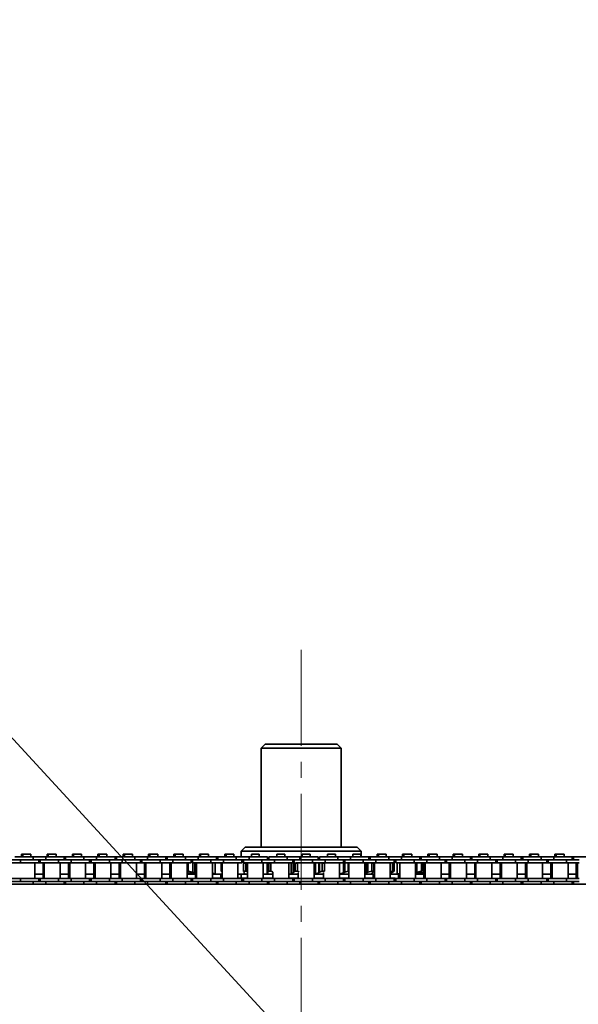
# Model space of a CAD drawing. Header units: millimetres. Extents: x -14862 to 14862, y -10512 to 10512.
# Tile 108 of 199: x -455 to -175, y -236 to 256. Entities that reach past the tile are written whole.
import ezdxf

# ---------------------------------------------------------------- set-up
doc = ezdxf.new("R2010")
doc.units = ezdxf.units.MM
doc.header["$LTSCALE"] = 4
doc.linetypes.add('点画线', pattern=[18, 12, -2, 2, -2])
for name, color, linetype, lineweight in [('中心线层', 1, '点画线', 18), ('几何体', 7, 'Continuous', 35), ('注释', 3, 'Continuous', 18)]:
    doc.layers.add(name, color=color, linetype=linetype, lineweight=lineweight)

# ---------------------------------------------------------------- blocks, each defined once
blk = doc.blocks.new('*X75')
at = {"layer": '注释', "color": 0, "linetype": 'Continuous'}
blk.add_line((2842.97, -3086.07), (0, 0), dxfattribs=at)

msp = doc.modelspace()

# ---------------------------------------------------------------- linework, layer by layer
at = {"layer": '中心线层'}
msp.add_line((-313.859, -58.603), (-313.859, -2808.181), dxfattribs=at)
at = {"layer": '几何体'}
for p, q in [((-331.859, -105.88), (-333.859, -107.88)), ((-333.859, -107.88), (-333.859, -157.273)), ((-320.347, -107.88), (-333.859, -107.88)), ((-331.859, -105.88), (-319.698, -105.88)), ((-293.859, -107.88), (-320.347, -107.88)), ((-319.698, -105.88), (-295.859, -105.88)), ((-293.859, -107.88), (-295.859, -105.88)), ((-293.859, -157.273), (-293.859, -107.88)), ((-341.859, -157.273), (-343.859, -159.273)), ((-341.859, -157.273), (-285.859, -157.273)), ((-283.859, -159.273), (-285.859, -157.273)), ((-447.919, -162.167), (-457.094, -162.167)), ((-453.696, -160.791), (-453.696, -162.167)), ((-453.074, -160.791), (-453.696, -160.791)), ((-453.074, -160.791), (-453.074, -162.167)), ((-451.094, -160.791), (-453.074, -160.791)), ((-449.114, -160.791), (-451.094, -160.791)), ((-449.114, -162.167), (-449.114, -160.791)), ((-447.919, -162.167), (-447.919, -163.667)), ((-441.569, -162.167), (-447.919, -162.167)), ((-441.569, -162.167), (-441.569, -163.667)), ((-432.394, -162.167), (-441.569, -162.167)), ((-440.995, -160.791), (-440.995, -162.167)), ((-440.374, -160.791), (-440.995, -160.791)), ((-440.374, -160.791), (-440.374, -162.167)), ((-438.394, -160.791), (-440.374, -160.791)), ((-436.415, -160.791), (-438.394, -160.791)), ((-436.415, -162.167), (-436.415, -160.791)), ((-432.394, -163.667), (-432.394, -162.167)), ((-431.694, -162.167), (-432.394, -162.167)), ((-431.694, -162.167), (-431.694, -163.667)), ((-422.519, -162.167), (-431.694, -162.167)), ((-428.295, -160.791), (-428.295, -162.167)), ((-427.674, -160.791), (-428.295, -160.791)), ((-427.674, -160.791), (-427.674, -162.167)), ((-425.694, -160.791), (-427.674, -160.791)), ((-423.714, -160.791), (-425.694, -160.791)), ((-423.714, -162.167), (-423.714, -160.791)), ((-422.519, -162.167), (-422.519, -163.667)), ((-416.169, -162.167), (-422.519, -162.167)), ((-416.169, -162.167), (-416.169, -163.667)), ((-406.994, -162.167), (-416.169, -162.167)), ((-415.596, -160.791), (-415.596, -162.167)), ((-414.974, -160.791), (-415.596, -160.791)), ((-414.974, -160.791), (-414.974, -162.167)), ((-412.994, -160.791), (-414.974, -160.791)), ((-411.014, -160.791), (-412.994, -160.791)), ((-411.014, -162.167), (-411.014, -160.791)), ((-406.994, -163.667), (-406.994, -162.167)), ((-406.294, -162.167), (-406.994, -162.167)), ((-406.294, -162.167), (-406.294, -163.667)), ((-397.119, -162.167), (-406.294, -162.167)), ((-402.896, -160.791), (-402.896, -162.167)), ((-402.274, -160.791), (-402.896, -160.791)), ((-402.274, -160.791), (-402.274, -162.167)), ((-400.294, -160.791), (-402.274, -160.791)), ((-398.314, -160.791), (-400.294, -160.791)), ((-398.314, -162.167), (-398.314, -160.791)), ((-397.119, -162.167), (-397.119, -163.667)), ((-390.769, -162.167), (-397.119, -162.167)), ((-390.769, -162.167), (-390.769, -163.667)), ((-381.594, -162.167), (-390.769, -162.167)), ((-390.196, -160.791), (-390.196, -162.167)), ((-389.574, -160.791), (-390.196, -160.791)), ((-389.574, -160.791), (-389.574, -162.167)), ((-387.595, -160.791), (-389.574, -160.791)), ((-385.614, -160.791), (-387.595, -160.791)), ((-385.614, -162.167), (-385.614, -160.791)), ((-381.594, -163.667), (-381.594, -162.167)), ((-380.894, -162.167), (-381.594, -162.167)), ((-380.894, -162.167), (-380.894, -163.667)), ((-371.719, -162.167), (-380.894, -162.167)), ((-377.496, -160.791), (-377.496, -162.167)), ((-376.874, -160.791), (-377.496, -160.791)), ((-376.874, -160.791), (-376.874, -162.167)), ((-374.894, -160.791), (-376.874, -160.791)), ((-372.914, -160.791), (-374.894, -160.791)), ((-372.914, -162.167), (-372.914, -160.791)), ((-371.719, -162.167), (-371.719, -163.667)), ((-365.369, -162.167), (-371.719, -162.167)), ((-365.369, -162.167), (-365.369, -163.667)), ((-356.194, -162.167), (-365.369, -162.167)), ((-364.795, -160.791), (-364.795, -162.167)), ((-364.174, -160.791), (-364.795, -160.791)), ((-364.174, -160.791), (-364.174, -162.167)), ((-362.194, -160.791), (-364.174, -160.791)), ((-360.215, -160.791), (-362.194, -160.791)), ((-360.215, -162.167), (-360.215, -160.791)), ((-356.194, -163.667), (-356.194, -162.167)), ((-355.494, -162.167), (-356.194, -162.167)), ((-355.494, -162.167), (-355.494, -163.667)), ((-346.319, -162.167), (-355.494, -162.167)), ((-352.095, -160.791), (-352.095, -162.167)), ((-351.474, -160.791), (-352.095, -160.791)), ((-351.474, -160.791), (-351.474, -162.167)), ((-349.494, -160.791), (-351.474, -160.791)), ((-347.514, -160.791), (-349.494, -160.791)), ((-347.514, -162.167), (-347.514, -160.791)), ((-346.319, -162.167), (-346.319, -163.667)), ((-339.969, -162.167), (-346.319, -162.167)), ((-343.859, -159.273), (-343.859, -162.167)), ((-283.859, -159.273), (-343.859, -159.273)), ((-339.969, -162.167), (-339.969, -163.667)), ((-330.794, -162.167), (-339.969, -162.167)), ((-338.774, -160.791), (-338.774, -162.167)), ((-336.794, -160.791), (-338.774, -160.791)), ((-334.814, -160.791), (-336.794, -160.791)), ((-334.814, -162.167), (-334.814, -160.791)), ((-330.794, -163.667), (-330.794, -162.167)), ((-330.094, -162.167), (-330.094, -163.667)), ((-320.919, -162.167), (-330.094, -162.167)), ((-326.074, -160.791), (-326.074, -162.167)), ((-324.094, -160.791), (-326.074, -160.791)), ((-322.114, -160.791), (-324.094, -160.791)), ((-322.114, -162.167), (-322.114, -160.791)), ((-320.919, -162.167), (-320.919, -163.667)), ((-314.569, -162.167), (-320.919, -162.167)), ((-314.569, -162.167), (-314.569, -163.667)), ((-305.394, -162.167), (-314.569, -162.167)), ((-313.374, -160.791), (-313.374, -162.167)), ((-311.394, -160.791), (-313.374, -160.791)), ((-309.414, -160.791), (-311.394, -160.791)), ((-309.414, -162.167), (-309.414, -160.791)), ((-305.394, -163.667), (-305.394, -162.167)), ((-304.694, -162.167), (-304.694, -163.667)), ((-295.519, -162.167), (-304.694, -162.167)), ((-300.674, -160.791), (-300.674, -162.167)), ((-298.694, -160.791), (-300.674, -160.791)), ((-296.714, -160.791), (-298.694, -160.791)), ((-296.714, -162.167), (-296.714, -160.791)), ((-295.519, -162.167), (-295.519, -163.667)), ((-289.169, -162.167), (-295.519, -162.167)), ((-289.169, -162.167), (-289.169, -163.667)), ((-279.994, -162.167), (-289.169, -162.167)), ((-287.974, -160.791), (-287.974, -162.167)), ((-285.994, -160.791), (-287.974, -160.791)), ((-284.015, -160.791), (-285.994, -160.791)), ((-284.015, -162.167), (-284.015, -160.791)), ((-283.859, -162.167), (-283.859, -159.273)), ((-279.994, -163.667), (-279.994, -162.167)), ((-279.294, -162.167), (-279.994, -162.167)), ((-279.294, -162.167), (-279.294, -163.667)), ((-270.119, -162.167), (-279.294, -162.167)), ((-275.895, -160.791), (-275.895, -162.167)), ((-275.274, -160.791), (-275.895, -160.791)), ((-275.274, -160.791), (-275.274, -162.167)), ((-273.294, -160.791), (-275.274, -160.791)), ((-271.314, -160.791), (-273.294, -160.791)), ((-271.314, -162.167), (-271.314, -160.791)), ((-270.119, -162.167), (-270.119, -163.667)), ((-263.769, -162.167), (-270.119, -162.167)), ((-263.769, -162.167), (-263.769, -163.667)), ((-254.594, -162.167), (-263.769, -162.167)), ((-263.196, -160.791), (-263.196, -162.167)), ((-262.574, -160.791), (-263.196, -160.791)), ((-262.574, -160.791), (-262.574, -162.167)), ((-260.594, -160.791), (-262.574, -160.791)), ((-258.614, -160.791), (-260.594, -160.791)), ((-258.614, -162.167), (-258.614, -160.791)), ((-254.594, -163.667), (-254.594, -162.167)), ((-253.894, -162.167), (-254.594, -162.167)), ((-253.894, -162.167), (-253.894, -163.667)), ((-244.719, -162.167), (-253.894, -162.167)), ((-250.496, -160.791), (-250.496, -162.167)), ((-249.874, -160.791), (-250.496, -160.791)), ((-249.874, -160.791), (-249.874, -162.167)), ((-247.894, -160.791), (-249.874, -160.791)), ((-245.914, -160.791), (-247.894, -160.791)), ((-245.914, -162.167), (-245.914, -160.791)), ((-244.719, -162.167), (-244.719, -163.667)), ((-238.369, -162.167), (-244.719, -162.167)), ((-238.369, -162.167), (-238.369, -163.667)), ((-229.194, -162.167), (-238.369, -162.167)), ((-237.796, -160.791), (-237.796, -162.167)), ((-237.174, -160.791), (-237.796, -160.791)), ((-237.174, -160.791), (-237.174, -162.167)), ((-235.194, -160.791), (-237.174, -160.791)), ((-233.214, -160.791), (-235.194, -160.791)), ((-233.214, -162.167), (-233.214, -160.791)), ((-229.194, -163.667), (-229.194, -162.167)), ((-228.494, -162.167), (-229.194, -162.167)), ((-228.494, -162.167), (-228.494, -163.667)), ((-219.319, -162.167), (-228.494, -162.167)), ((-225.096, -160.791), (-225.096, -162.167)), ((-224.474, -160.791), (-225.096, -160.791)), ((-224.474, -160.791), (-224.474, -162.167)), ((-222.494, -160.791), (-224.474, -160.791)), ((-220.514, -160.791), (-222.494, -160.791)), ((-220.514, -162.167), (-220.514, -160.791)), ((-219.319, -162.167), (-219.319, -163.667)), ((-212.969, -162.167), (-219.319, -162.167)), ((-212.969, -162.167), (-212.969, -163.667)), ((-203.794, -162.167), (-212.969, -162.167)), ((-212.395, -160.791), (-212.395, -162.167)), ((-211.774, -160.791), (-212.395, -160.791)), ((-211.774, -160.791), (-211.774, -162.167)), ((-209.794, -160.791), (-211.774, -160.791)), ((-207.814, -160.791), (-209.794, -160.791)), ((-207.814, -162.167), (-207.814, -160.791)), ((-203.794, -163.667), (-203.794, -162.167)), ((-203.094, -162.167), (-203.794, -162.167)), ((-203.094, -162.167), (-203.094, -163.667)), ((-193.919, -162.167), (-203.094, -162.167)), ((-199.695, -160.791), (-199.695, -162.167)), ((-199.075, -160.791), (-199.695, -160.791)), ((-199.075, -160.791), (-199.075, -162.167)), ((-197.094, -160.791), (-199.075, -160.791)), ((-195.114, -160.791), (-197.094, -160.791)), ((-195.114, -162.167), (-195.114, -160.791)), ((-193.919, -162.167), (-193.919, -163.667)), ((-187.569, -162.167), (-193.919, -162.167)), ((-187.569, -162.167), (-187.569, -163.667)), ((-178.394, -162.167), (-187.569, -162.167)), ((-186.996, -160.791), (-186.996, -162.167)), ((-186.374, -160.791), (-186.996, -160.791)), ((-186.374, -160.791), (-186.374, -162.167)), ((-184.394, -160.791), (-186.374, -160.791)), ((-182.414, -160.791), (-184.394, -160.791)), ((-182.414, -162.167), (-182.414, -160.791)), ((-178.394, -163.667), (-178.394, -162.167)), ((-177.694, -162.167), (-178.394, -162.167)), ((-177.694, -162.167), (-177.694, -163.667)), ((-168.519, -162.167), (-177.694, -162.167)), ((-454.269, -163.667), (-460.619, -163.667)), ((-454.269, -165.167), (-460.619, -165.167)), ((-454.269, -163.667), (-454.269, -165.167)), ((-447.919, -163.667), (-454.269, -163.667)), ((-447.919, -163.667), (-454.269, -163.667)), ((-445.094, -165.167), (-454.269, -165.167)), ((-441.569, -163.667), (-447.919, -163.667)), ((-447.12, -173.017), (-447.12, -165.167)), ((-445.094, -165.167), (-445.094, -163.667)), ((-444.394, -165.167), (-445.094, -165.167)), ((-444.394, -163.667), (-444.394, -165.167)), ((-435.219, -165.167), (-444.394, -165.167)), ((-442.991, -165.167), (-442.991, -173.017)), ((-442.369, -165.167), (-442.369, -173.017)), ((-435.219, -163.667), (-441.569, -163.667)), ((-435.219, -163.667), (-441.569, -163.667)), ((-435.219, -163.667), (-435.219, -165.167)), ((-428.87, -163.667), (-435.219, -163.667)), ((-428.87, -165.167), (-435.219, -165.167)), ((-434.419, -173.017), (-434.419, -165.167)), ((-430.291, -165.167), (-430.291, -173.017)), ((-429.669, -165.167), (-429.669, -173.017)), ((-428.87, -163.667), (-428.87, -165.167)), ((-422.519, -163.667), (-428.87, -163.667)), ((-422.519, -163.667), (-428.87, -163.667)), ((-419.694, -165.167), (-428.87, -165.167)), ((-416.169, -163.667), (-422.519, -163.667)), ((-421.719, -173.017), (-421.719, -165.167)), ((-419.694, -165.167), (-419.694, -163.667)), ((-418.994, -165.167), (-419.694, -165.167)), ((-418.994, -163.667), (-418.994, -165.167)), ((-409.819, -165.167), (-418.994, -165.167)), ((-417.59, -165.167), (-417.59, -173.017)), ((-416.969, -165.167), (-416.969, -173.017)), ((-409.819, -163.667), (-416.169, -163.667)), ((-409.819, -163.667), (-416.169, -163.667)), ((-409.819, -163.667), (-409.819, -165.167)), ((-403.469, -163.667), (-409.819, -163.667)), ((-403.469, -165.167), (-409.819, -165.167)), ((-409.019, -173.017), (-409.019, -165.167)), ((-404.89, -165.167), (-404.89, -173.017)), ((-404.27, -165.167), (-404.27, -173.017)), ((-403.469, -163.667), (-403.469, -165.167)), ((-397.119, -163.667), (-403.469, -163.667)), ((-397.119, -163.667), (-403.469, -163.667)), ((-394.295, -165.167), (-403.469, -165.167)), ((-390.769, -163.667), (-397.119, -163.667)), ((-396.319, -173.017), (-396.319, -165.167)), ((-394.295, -165.167), (-394.295, -163.667)), ((-393.595, -165.167), (-394.295, -165.167)), ((-393.595, -163.667), (-393.595, -165.167)), ((-384.419, -165.167), (-393.595, -165.167)), ((-392.191, -165.167), (-392.191, -173.017)), ((-391.569, -165.167), (-391.569, -173.017)), ((-384.419, -163.667), (-390.769, -163.667)), ((-384.419, -163.667), (-390.769, -163.667)), ((-384.419, -163.667), (-384.419, -165.167)), ((-378.069, -163.667), (-384.419, -163.667)), ((-378.069, -165.167), (-384.419, -165.167)), ((-383.619, -173.017), (-383.619, -165.167)), ((-379.491, -165.167), (-379.491, -173.017)), ((-378.869, -165.167), (-378.869, -173.017)), ((-378.069, -163.667), (-378.069, -165.167)), ((-371.719, -163.667), (-378.069, -163.667)), ((-371.719, -163.667), (-378.069, -163.667)), ((-368.894, -165.167), (-378.069, -165.167)), ((-365.369, -163.667), (-371.719, -163.667)), ((-370.92, -173.017), (-370.92, -165.167)), ((-370.898, -165.254), (-370.362, -165.254)), ((-370.898, -169.293), (-370.898, -165.254)), ((-369.973, -165.167), (-370.362, -165.254)), ((-370.362, -165.254), (-370.362, -169.293)), ((-368.894, -165.167), (-368.894, -163.667)), ((-368.503, -163.667), (-368.894, -163.747)), ((-368.894, -164.541), (-368.7, -164.479)), ((-368.085, -164.742), (-368.894, -164.924)), ((-368.7, -164.479), (-368.194, -164.298)), ((-368.194, -163.667), (-368.194, -165.167)), ((-359.019, -165.167), (-368.194, -165.167)), ((-368.085, -165.167), (-368.085, -169.805)), ((-367.036, -165.167), (-367.036, -170.068)), ((-366.169, -165.167), (-366.169, -173.017)), ((-359.019, -163.667), (-365.369, -163.667)), ((-359.019, -163.667), (-365.369, -163.667)), ((-359.019, -163.667), (-359.019, -165.167)), ((-352.67, -163.667), (-359.019, -163.667)), ((-352.67, -165.167), (-359.019, -165.167)), ((-358.219, -173.017), (-358.219, -165.167)), ((-356.826, -165.167), (-356.826, -170.726)), ((-353.958, -165.254), (-353.469, -165.254)), ((-353.958, -169.293), (-353.958, -165.254)), ((-353.469, -165.167), (-353.469, -173.017)), ((-352.67, -163.667), (-352.67, -165.167)), ((-346.319, -163.667), (-352.67, -163.667)), ((-346.319, -163.667), (-352.67, -163.667)), ((-343.494, -165.167), (-352.67, -165.167)), ((-339.969, -163.667), (-346.319, -163.667)), ((-345.519, -173.017), (-345.519, -165.167)), ((-343.494, -165.167), (-343.494, -163.667)), ((-342.794, -163.667), (-342.794, -165.167)), ((-333.619, -165.167), (-342.794, -165.167)), ((-342.731, -165.167), (-342.731, -169.52)), ((-342.651, -165.254), (-341.622, -165.254)), ((-342.651, -169.293), (-342.651, -165.254)), ((-341.319, -165.167), (-341.622, -165.254)), ((-341.622, -165.254), (-341.622, -169.293)), ((-340.769, -165.167), (-340.769, -173.017)), ((-333.619, -163.667), (-339.969, -163.667)), ((-333.619, -163.667), (-339.969, -163.667)), ((-333.619, -163.667), (-333.619, -165.167)), ((-327.269, -163.667), (-333.619, -163.667)), ((-327.269, -165.167), (-333.619, -165.167)), ((-332.819, -173.017), (-332.819, -165.167)), ((-330.938, -165.167), (-330.938, -170.726)), ((-330.515, -165.167), (-330.515, -169.805)), ((-330.086, -165.254), (-328.974, -165.254)), ((-330.086, -169.293), (-330.086, -165.254)), ((-328.974, -165.254), (-328.974, -169.293)), ((-327.269, -163.667), (-327.269, -165.167)), ((-320.919, -163.667), (-327.269, -163.667)), ((-320.919, -163.667), (-327.269, -163.667)), ((-318.095, -165.167), (-327.269, -165.167)), ((-314.569, -163.667), (-320.919, -163.667)), ((-320.119, -173.017), (-320.119, -165.167)), ((-318.933, -165.167), (-318.933, -170.726)), ((-317.9, -164.479), (-318.203, -164.286)), ((-318.095, -165.167), (-318.095, -163.667)), ((-317.696, -164.742), (-317.9, -164.479)), ((-317.9, -164.479), (-317.9, -170.068)), ((-316.811, -165.254), (-317.696, -164.742)), ((-317.696, -164.742), (-317.696, -169.805)), ((-317.395, -163.667), (-317.395, -164.41)), ((-316.811, -165.254), (-315.666, -165.254)), ((-316.811, -169.293), (-316.811, -165.254)), ((-308.219, -165.167), (-316.549, -165.167)), ((-315.666, -165.254), (-315.666, -169.293)), ((-308.219, -163.667), (-314.569, -163.667)), ((-308.219, -163.667), (-314.569, -163.667)), ((-308.219, -163.667), (-308.219, -165.167)), ((-301.869, -163.667), (-308.219, -163.667)), ((-301.869, -165.167), (-308.219, -165.167)), ((-307.419, -173.017), (-307.419, -165.167)), ((-306.706, -165.167), (-306.706, -170.726)), ((-305.131, -165.167), (-305.131, -170.068)), ((-304.71, -165.167), (-304.71, -169.805)), ((-303.407, -165.254), (-302.278, -165.254)), ((-303.407, -169.293), (-303.407, -165.254)), ((-302.169, -165.16), (-302.278, -165.254)), ((-302.278, -165.254), (-302.278, -169.293)), ((-301.869, -163.667), (-301.869, -165.167)), ((-295.48, -163.667), (-301.869, -163.667)), ((-295.519, -163.667), (-301.869, -163.667)), ((-292.694, -165.167), (-301.869, -165.167)), ((-289.169, -163.667), (-295.519, -163.667)), ((-294.72, -173.017), (-294.72, -165.167)), ((-292.743, -165.167), (-292.743, -170.068)), ((-292.694, -165.167), (-292.694, -163.667)), ((-292.124, -164.742), (-292.694, -164.5)), ((-292.124, -164.742), (-292.124, -169.805)), ((-291.994, -163.667), (-291.994, -165.167)), ((-282.82, -165.167), (-291.994, -165.167)), ((-290.46, -165.254), (-290.744, -165.167)), ((-290.46, -165.254), (-289.969, -165.254)), ((-290.46, -169.293), (-290.46, -165.254)), ((-289.969, -165.167), (-289.969, -173.017)), ((-282.82, -163.667), (-289.182, -163.667)), ((-282.82, -163.667), (-289.169, -163.667)), ((-282.82, -163.667), (-282.82, -165.167)), ((-276.47, -163.667), (-282.82, -163.667)), ((-276.47, -165.167), (-282.82, -165.167)), ((-282.019, -173.017), (-282.019, -165.167)), ((-281.278, -165.167), (-281.278, -170.068)), ((-280.487, -165.167), (-280.487, -169.805)), ((-278.536, -165.254), (-278.869, -165.167)), ((-278.536, -165.254), (-277.584, -165.254)), ((-278.536, -169.293), (-278.536, -165.254)), ((-277.584, -165.254), (-277.584, -169.293)), ((-277.583, -169.323), (-277.583, -165.223)), ((-277.269, -165.167), (-277.269, -173.017)), ((-276.47, -163.667), (-276.47, -165.167)), ((-270.029, -163.667), (-276.47, -163.667)), ((-270.119, -163.667), (-276.47, -163.667)), ((-267.294, -165.167), (-276.47, -165.167)), ((-263.769, -163.667), (-270.119, -163.667)), ((-269.319, -173.017), (-269.319, -165.167)), ((-268.155, -165.254), (-268.523, -165.167)), ((-268.155, -165.254), (-267.357, -165.254)), ((-268.155, -169.293), (-268.155, -165.254)), ((-267.496, -165.167), (-267.357, -165.254)), ((-267.357, -165.254), (-267.357, -169.293)), ((-267.294, -165.167), (-267.294, -163.667)), ((-266.594, -163.667), (-266.594, -165.167)), ((-257.419, -165.167), (-266.594, -165.167)), ((-265.93, -165.167), (-265.93, -170.726)), ((-264.569, -165.167), (-264.569, -173.017)), ((-257.419, -163.667), (-263.769, -163.667)), ((-257.419, -163.667), (-263.769, -163.667)), ((-257.419, -163.667), (-257.419, -165.167)), ((-251.069, -163.667), (-257.419, -163.667)), ((-251.069, -165.167), (-257.419, -165.167)), ((-256.619, -173.017), (-256.619, -165.167)), ((-256.025, -165.167), (-256.025, -169.805)), ((-253.753, -165.254), (-254.141, -165.167)), ((-253.753, -165.254), (-253.359, -165.254)), ((-253.753, -169.293), (-253.753, -165.254)), ((-253.359, -165.254), (-253.359, -169.293)), ((-252.543, -165.167), (-252.543, -169.805)), ((-251.869, -165.167), (-251.869, -173.017)), ((-251.069, -163.667), (-251.069, -165.167)), ((-244.719, -163.667), (-251.069, -163.667)), ((-244.719, -163.667), (-251.069, -163.667)), ((-241.895, -165.167), (-251.069, -165.167)), ((-238.369, -163.667), (-244.719, -163.667)), ((-243.919, -173.017), (-243.919, -165.167)), ((-241.895, -165.167), (-241.895, -163.667)), ((-241.195, -165.167), (-241.895, -165.167)), ((-241.195, -163.667), (-241.195, -165.167)), ((-232.019, -165.167), (-241.195, -165.167)), ((-239.791, -165.167), (-239.791, -173.017)), ((-239.169, -165.167), (-239.169, -173.017)), ((-232.019, -163.667), (-238.369, -163.667)), ((-232.019, -163.667), (-238.369, -163.667)), ((-232.019, -163.667), (-232.019, -165.167)), ((-225.669, -163.667), (-232.019, -163.667)), ((-225.669, -165.167), (-232.019, -165.167)), ((-231.219, -173.017), (-231.219, -165.167)), ((-227.091, -165.167), (-227.091, -173.017)), ((-226.469, -165.167), (-226.469, -173.017)), ((-225.669, -163.667), (-225.669, -165.167)), ((-219.319, -163.667), (-225.669, -163.667)), ((-219.319, -163.667), (-225.669, -163.667)), ((-216.494, -165.167), (-225.669, -165.167)), ((-212.969, -163.667), (-219.319, -163.667)), ((-218.519, -173.017), (-218.519, -165.167)), ((-216.494, -165.167), (-216.494, -163.667)), ((-215.794, -165.167), (-216.494, -165.167)), ((-215.794, -163.667), (-215.794, -165.167)), ((-206.62, -165.167), (-215.794, -165.167)), ((-214.391, -165.167), (-214.391, -173.017)), ((-213.769, -165.167), (-213.769, -173.017)), ((-206.62, -163.667), (-212.969, -163.667)), ((-206.62, -163.667), (-212.969, -163.667)), ((-206.62, -163.667), (-206.62, -165.167)), ((-200.27, -163.667), (-206.62, -163.667)), ((-200.27, -165.167), (-206.62, -165.167)), ((-205.819, -173.017), (-205.819, -165.167)), ((-201.69, -165.167), (-201.69, -173.017)), ((-201.069, -165.167), (-201.069, -173.017)), ((-200.27, -163.667), (-200.27, -165.167)), ((-193.919, -163.667), (-200.27, -163.667)), ((-193.919, -163.667), (-200.27, -163.667)), ((-191.094, -165.167), (-200.27, -165.167)), ((-187.569, -163.667), (-193.919, -163.667)), ((-193.119, -173.017), (-193.119, -165.167)), ((-191.094, -165.167), (-191.094, -163.667)), ((-190.394, -165.167), (-191.094, -165.167)), ((-190.394, -163.667), (-190.394, -165.167)), ((-181.219, -165.167), (-190.394, -165.167)), ((-188.99, -165.167), (-188.99, -173.017)), ((-188.37, -165.167), (-188.37, -173.017)), ((-181.219, -163.667), (-187.569, -163.667)), ((-181.219, -163.667), (-187.569, -163.667)), ((-181.219, -163.667), (-181.219, -165.167)), ((-174.869, -163.667), (-181.219, -163.667)), ((-174.869, -165.167), (-181.219, -165.167)), ((-180.419, -173.017), (-180.419, -165.167)), ((-176.291, -165.167), (-176.291, -173.017)), ((-175.669, -165.167), (-175.669, -173.017)), ((-447.12, -170.88), (-442.991, -170.88)), ((-434.419, -170.88), (-430.291, -170.88)), ((-421.719, -170.88), (-417.59, -170.88)), ((-409.019, -170.88), (-404.89, -170.88)), ((-396.319, -170.88), (-392.191, -170.88)), ((-383.619, -170.88), (-379.491, -170.88)), ((-370.92, -170.346), (-369.255, -170.726)), ((-370.92, -170.88), (-370.36, -170.88)), ((-370.898, -169.293), (-370.362, -169.293)), ((-369.521, -169.805), (-370.898, -169.293)), ((-370.36, -170.88), (-370.848, -170.726)), ((-370.362, -169.293), (-368.085, -169.805)), ((-370.36, -170.88), (-368.503, -170.88)), ((-368.7, -170.068), (-369.521, -169.805)), ((-369.255, -169.89), (-369.255, -170.726)), ((-366.863, -170.726), (-368.7, -170.068)), ((-368.503, -170.88), (-366.518, -170.88)), ((-368.085, -169.805), (-367.036, -170.068)), ((-367.036, -170.068), (-366.169, -170.265)), ((-366.518, -170.88), (-366.863, -170.726)), ((-366.791, -170.88), (-366.791, -173.017)), ((-366.518, -170.88), (-366.169, -170.88)), ((-358.219, -170.396), (-356.826, -170.726)), ((-358.219, -170.88), (-356.023, -170.88)), ((-356.023, -170.88), (-353.469, -170.88)), ((-354.09, -170.88), (-354.09, -172.88)), ((-353.958, -169.293), (-353.469, -169.293)), ((-353.44, -169.805), (-353.958, -169.293)), ((-345.519, -170.88), (-342.345, -170.88)), ((-343.859, -170.88), (-343.859, -172.88)), ((-342.651, -169.293), (-341.622, -169.293)), ((-342.631, -169.52), (-342.651, -169.293)), ((-342.358, -170.068), (-342.606, -169.805)), ((-342.245, -170.527), (-342.358, -170.068)), ((-342.345, -170.88), (-342.196, -170.726)), ((-342.345, -170.88), (-340.769, -170.88)), ((-342.196, -170.345), (-342.196, -170.726)), ((-341.622, -169.293), (-340.769, -169.539)), ((-332.819, -170.88), (-331.248, -170.88)), ((-331.248, -170.88), (-330.938, -170.726)), ((-331.248, -170.88), (-328.069, -170.88)), ((-330.938, -170.726), (-330.493, -170.068)), ((-330.515, -169.805), (-330.086, -169.293)), ((-330.493, -170.068), (-330.515, -169.805)), ((-330.086, -169.293), (-328.974, -169.293)), ((-328.974, -169.293), (-328.069, -169.615)), ((-328.069, -169.752), (-328.069, -173.017)), ((-320.119, -170.88), (-319.39, -170.88)), ((-319.39, -170.88), (-318.933, -170.726)), ((-319.39, -170.88), (-315.369, -170.88)), ((-318.933, -170.726), (-317.9, -170.068)), ((-317.9, -170.068), (-317.696, -169.805)), ((-317.696, -169.805), (-316.811, -169.293)), ((-316.811, -169.293), (-315.666, -169.293)), ((-315.666, -169.293), (-314.903, -169.669)), ((-315.369, -170.157), (-315.369, -173.017)), ((-307.419, -170.88), (-307.291, -170.88)), ((-307.291, -170.88), (-306.706, -170.726)), ((-307.291, -170.88), (-302.669, -170.88)), ((-306.706, -170.726), (-305.131, -170.068)), ((-305.131, -170.068), (-304.71, -169.805)), ((-304.71, -169.805), (-303.407, -169.293)), ((-303.407, -169.293), (-302.278, -169.293)), ((-302.669, -169.906), (-302.669, -173.017)), ((-302.278, -169.293), (-302.169, -169.387)), ((-294.792, -170.726), (-292.743, -170.068)), ((-294.72, -170.88), (-289.969, -170.88)), ((-292.743, -170.068), (-292.124, -169.805)), ((-292.124, -169.805), (-290.46, -169.293)), ((-290.46, -169.293), (-289.969, -169.293)), ((-282.019, -170.268), (-281.278, -170.068)), ((-282.019, -170.88), (-278.837, -170.88)), ((-281.278, -170.068), (-280.487, -169.805)), ((-280.487, -169.805), (-278.536, -169.293)), ((-278.325, -170.068), (-278.877, -170.726)), ((-278.837, -170.88), (-277.269, -170.88)), ((-278.536, -169.293), (-277.584, -169.293)), ((-277.937, -169.805), (-278.325, -170.068)), ((-277.584, -169.293), (-277.937, -169.805)), ((-277.89, -170.88), (-277.89, -172.88)), ((-269.319, -169.57), (-268.155, -169.293)), ((-268.761, -170.068), (-269.319, -170.392)), ((-269.319, -170.88), (-266.732, -170.88)), ((-268.171, -169.805), (-268.761, -170.068)), ((-267.357, -169.293), (-268.171, -169.805)), ((-268.155, -169.293), (-267.357, -169.293)), ((-266.732, -170.88), (-265.93, -170.726)), ((-266.732, -170.88), (-264.569, -170.88)), ((-265.93, -170.726), (-264.569, -170.414)), ((-265.19, -170.88), (-265.19, -173.017)), ((-256.619, -169.95), (-256.025, -169.805)), ((-255.878, -170.068), (-256.619, -170.297)), ((-256.619, -170.766), (-256.435, -170.726)), ((-256.619, -170.88), (-256.183, -170.88)), ((-256.435, -170.726), (-253.624, -170.068)), ((-256.435, -170.241), (-256.435, -170.726)), ((-256.183, -170.88), (-255.986, -170.88)), ((-256.025, -169.805), (-253.753, -169.293)), ((-255.986, -170.88), (-255.375, -170.726)), ((-255.986, -170.88), (-252.491, -170.88)), ((-254.968, -169.805), (-255.878, -170.068)), ((-253.122, -170.068), (-255.613, -170.726)), ((-255.375, -170.726), (-252.78, -170.068)), ((-253.359, -169.293), (-254.968, -169.805)), ((-253.753, -169.293), (-253.359, -169.293)), ((-253.624, -169.377), (-253.624, -170.068)), ((-253.624, -170.068), (-252.543, -169.805)), ((-252.109, -169.805), (-253.122, -170.068)), ((-252.78, -170.068), (-251.869, -169.838)), ((-252.78, -169.979), (-252.78, -170.068)), ((-252.543, -169.805), (-251.869, -169.647)), ((-252.491, -169.995), (-252.491, -173.017)), ((-251.869, -169.741), (-252.109, -169.805)), ((-243.919, -170.88), (-239.791, -170.88)), ((-231.219, -170.88), (-227.091, -170.88)), ((-218.519, -170.88), (-214.391, -170.88)), ((-205.819, -170.88), (-201.69, -170.88)), ((-193.119, -170.88), (-188.99, -170.88)), ((-180.419, -170.88), (-176.291, -170.88)), ((466.141, -175.88), (-1979.859, -175.88)), ((-454.269, -173.017), (-460.619, -173.017)), ((-454.269, -174.517), (-460.619, -174.517)), ((-454.269, -174.517), (-454.269, -173.017)), ((-445.094, -173.017), (-454.269, -173.017)), ((-447.919, -174.517), (-454.269, -174.517)), ((-447.919, -174.517), (-454.269, -174.517)), ((-441.569, -174.517), (-447.919, -174.517)), ((-447.919, -175.88), (-447.919, -174.517)), ((-445.094, -174.517), (-445.094, -173.017)), ((-444.394, -173.017), (-445.094, -173.017)), ((-444.394, -173.017), (-444.394, -174.517)), ((-435.219, -173.017), (-444.394, -173.017)), ((-435.219, -174.517), (-441.569, -174.517)), ((-435.219, -174.517), (-441.569, -174.517)), ((-441.569, -175.88), (-441.569, -174.517)), ((-435.219, -174.517), (-435.219, -173.017)), ((-428.87, -173.017), (-435.219, -173.017)), ((-428.87, -174.517), (-435.219, -174.517)), ((-432.394, -175.88), (-432.394, -174.517)), ((-431.694, -174.517), (-431.694, -175.88)), ((-428.87, -174.517), (-428.87, -173.017)), ((-419.694, -173.017), (-428.87, -173.017)), ((-422.519, -174.517), (-428.87, -174.517)), ((-422.519, -174.517), (-428.87, -174.517)), ((-416.169, -174.517), (-422.519, -174.517)), ((-422.519, -175.88), (-422.519, -174.517)), ((-419.694, -174.517), (-419.694, -173.017)), ((-418.994, -173.017), (-419.694, -173.017)), ((-418.994, -173.017), (-418.994, -174.517)), ((-409.819, -173.017), (-418.994, -173.017)), ((-409.819, -174.517), (-416.169, -174.517)), ((-409.819, -174.517), (-416.169, -174.517)), ((-416.169, -175.88), (-416.169, -174.517)), ((-409.819, -174.517), (-409.819, -173.017)), ((-403.469, -173.017), (-409.819, -173.017)), ((-403.469, -174.517), (-409.819, -174.517)), ((-406.994, -175.88), (-406.994, -174.517)), ((-406.294, -174.517), (-406.294, -175.88)), ((-403.469, -174.517), (-403.469, -173.017)), ((-394.295, -173.017), (-403.469, -173.017)), ((-397.119, -174.517), (-403.469, -174.517)), ((-397.119, -174.517), (-403.469, -174.517)), ((-390.769, -174.517), (-397.119, -174.517)), ((-397.119, -175.88), (-397.119, -174.517)), ((-394.295, -174.517), (-394.295, -173.017)), ((-393.595, -173.017), (-394.295, -173.017)), ((-393.595, -173.017), (-393.595, -174.517)), ((-384.419, -173.017), (-393.595, -173.017)), ((-384.419, -174.517), (-390.769, -174.517)), ((-384.419, -174.517), (-390.769, -174.517)), ((-390.769, -175.88), (-390.769, -174.517)), ((-384.419, -174.517), (-384.419, -173.017)), ((-378.069, -173.017), (-384.419, -173.017)), ((-378.069, -174.517), (-384.419, -174.517)), ((-381.594, -175.88), (-381.594, -174.517)), ((-380.894, -174.517), (-380.894, -175.88)), ((-378.069, -174.517), (-378.069, -173.017)), ((-368.894, -173.017), (-378.069, -173.017)), ((-371.719, -174.517), (-378.069, -174.517)), ((-371.719, -174.517), (-378.069, -174.517)), ((-365.369, -174.517), (-371.719, -174.517)), ((-371.719, -175.88), (-371.719, -174.517)), ((-368.894, -174.517), (-368.894, -173.017)), ((-368.194, -173.017), (-368.894, -173.017)), ((-368.194, -173.017), (-368.194, -174.517)), ((-359.019, -173.017), (-368.194, -173.017)), ((-359.019, -174.517), (-365.369, -174.517)), ((-359.019, -174.517), (-365.369, -174.517)), ((-365.369, -175.88), (-365.369, -174.517)), ((-359.019, -174.517), (-359.019, -173.017)), ((-352.67, -173.017), (-359.019, -173.017)), ((-352.67, -174.517), (-359.019, -174.517)), ((-358.219, -172.88), (-353.469, -172.88)), ((-356.194, -175.88), (-356.194, -174.517)), ((-355.494, -174.517), (-355.494, -175.88)), ((-352.67, -174.517), (-352.67, -173.017)), ((-343.494, -173.017), (-352.67, -173.017)), ((-346.319, -174.517), (-352.67, -174.517)), ((-346.319, -174.517), (-352.67, -174.517)), ((-339.969, -174.517), (-346.319, -174.517)), ((-346.319, -175.88), (-346.319, -174.517)), ((-345.519, -172.88), (-340.769, -172.88)), ((-343.494, -174.517), (-343.494, -173.017)), ((-342.794, -173.017), (-342.794, -174.517)), ((-333.619, -173.017), (-342.794, -173.017)), ((-333.619, -174.517), (-339.969, -174.517)), ((-333.619, -174.517), (-339.969, -174.517)), ((-339.969, -175.88), (-339.969, -174.517)), ((-333.619, -174.517), (-333.619, -173.017)), ((-327.269, -173.017), (-333.619, -173.017)), ((-327.269, -174.517), (-333.619, -174.517)), ((-332.819, -172.88), (-328.069, -172.88)), ((-330.794, -175.88), (-330.794, -174.517)), ((-330.094, -174.517), (-330.094, -175.88)), ((-327.269, -174.517), (-327.269, -173.017)), ((-318.095, -173.017), (-327.269, -173.017)), ((-320.919, -174.517), (-327.269, -174.517)), ((-320.919, -174.517), (-327.269, -174.517)), ((-314.569, -174.517), (-320.919, -174.517)), ((-320.919, -175.88), (-320.919, -174.517)), ((-320.119, -172.88), (-315.369, -172.88)), ((-318.095, -174.517), (-318.095, -173.017)), ((-317.395, -173.017), (-317.395, -174.517)), ((-308.219, -173.017), (-317.395, -173.017)), ((-308.219, -174.517), (-314.569, -174.517)), ((-308.219, -174.517), (-314.569, -174.517)), ((-314.569, -175.88), (-314.569, -174.517)), ((-308.219, -174.517), (-308.219, -173.017)), ((-301.869, -173.017), (-308.219, -173.017)), ((-301.869, -174.517), (-308.219, -174.517)), ((-307.419, -172.88), (-302.669, -172.88)), ((-305.394, -175.88), (-305.394, -174.517)), ((-304.694, -174.517), (-304.694, -175.88)), ((-301.869, -174.517), (-301.869, -173.017)), ((-292.694, -173.017), (-301.869, -173.017)), ((-295.519, -174.517), (-301.869, -174.517)), ((-295.519, -174.517), (-301.869, -174.517)), ((-289.169, -174.517), (-295.519, -174.517)), ((-295.519, -175.88), (-295.519, -174.517)), ((-294.72, -172.88), (-289.969, -172.88)), ((-292.694, -174.517), (-292.694, -173.017)), ((-291.994, -173.017), (-291.994, -174.517)), ((-282.82, -173.017), (-291.994, -173.017)), ((-282.82, -174.517), (-289.169, -174.517)), ((-282.82, -174.517), (-289.169, -174.517)), ((-289.169, -175.88), (-289.169, -174.517)), ((-282.82, -174.517), (-282.82, -173.017)), ((-276.47, -173.017), (-282.82, -173.017)), ((-276.47, -174.517), (-282.82, -174.517)), ((-282.019, -172.88), (-277.269, -172.88)), ((-279.994, -175.88), (-279.994, -174.517)), ((-279.294, -174.517), (-279.294, -175.88)), ((-276.47, -174.517), (-276.47, -173.017)), ((-267.294, -173.017), (-276.47, -173.017)), ((-270.119, -174.517), (-276.47, -174.517)), ((-270.119, -174.517), (-276.47, -174.517)), ((-263.769, -174.517), (-270.119, -174.517)), ((-270.119, -175.88), (-270.119, -174.517)), ((-269.319, -172.88), (-266.859, -172.88)), ((-267.294, -174.517), (-267.294, -173.017)), ((-266.594, -173.145), (-266.859, -172.88)), ((-266.594, -173.017), (-266.723, -173.017)), ((-266.594, -173.017), (-266.594, -174.517)), ((-257.419, -173.017), (-266.594, -173.017)), ((-257.419, -174.517), (-263.769, -174.517)), ((-257.419, -174.517), (-263.769, -174.517)), ((-263.769, -175.88), (-263.769, -174.517)), ((-257.419, -174.517), (-257.419, -173.017)), ((-251.069, -173.017), (-257.419, -173.017)), ((-251.069, -174.517), (-257.419, -174.517)), ((-254.594, -175.88), (-254.594, -174.517)), ((-253.894, -174.517), (-253.894, -175.88)), ((-251.069, -174.517), (-251.069, -173.017)), ((-241.895, -173.017), (-251.069, -173.017)), ((-244.719, -174.517), (-251.069, -174.517)), ((-244.719, -174.517), (-251.069, -174.517)), ((-238.369, -174.517), (-244.719, -174.517)), ((-244.719, -175.88), (-244.719, -174.517)), ((-241.895, -174.517), (-241.895, -173.017)), ((-241.195, -173.017), (-241.895, -173.017)), ((-241.195, -173.017), (-241.195, -174.517)), ((-232.019, -173.017), (-241.195, -173.017)), ((-232.019, -174.517), (-238.369, -174.517)), ((-232.019, -174.517), (-238.369, -174.517)), ((-238.369, -175.88), (-238.369, -174.517)), ((-232.019, -174.517), (-232.019, -173.017)), ((-225.669, -173.017), (-232.019, -173.017)), ((-225.669, -174.517), (-232.019, -174.517)), ((-229.194, -175.88), (-229.194, -174.517)), ((-228.494, -174.517), (-228.494, -175.88)), ((-225.669, -174.517), (-225.669, -173.017)), ((-216.494, -173.017), (-225.669, -173.017)), ((-219.319, -174.517), (-225.669, -174.517)), ((-219.319, -174.517), (-225.669, -174.517)), ((-212.969, -174.517), (-219.319, -174.517)), ((-219.319, -175.88), (-219.319, -174.517)), ((-216.494, -174.517), (-216.494, -173.017)), ((-215.794, -173.017), (-216.494, -173.017)), ((-215.794, -173.017), (-215.794, -174.517)), ((-206.62, -173.017), (-215.794, -173.017)), ((-206.62, -174.517), (-212.969, -174.517)), ((-206.62, -174.517), (-212.969, -174.517)), ((-212.969, -175.88), (-212.969, -174.517)), ((-206.62, -174.517), (-206.62, -173.017)), ((-200.27, -173.017), (-206.62, -173.017)), ((-200.27, -174.517), (-206.62, -174.517)), ((-203.794, -175.88), (-203.794, -174.517)), ((-203.094, -174.517), (-203.094, -175.88)), ((-200.27, -174.517), (-200.27, -173.017)), ((-191.094, -173.017), (-200.27, -173.017)), ((-193.919, -174.517), (-200.27, -174.517)), ((-193.919, -174.517), (-200.27, -174.517)), ((-187.569, -174.517), (-193.919, -174.517)), ((-193.919, -175.88), (-193.919, -174.517)), ((-191.094, -174.517), (-191.094, -173.017)), ((-190.394, -173.017), (-191.094, -173.017)), ((-190.394, -173.017), (-190.394, -174.517)), ((-181.219, -173.017), (-190.394, -173.017)), ((-181.219, -174.517), (-187.569, -174.517)), ((-181.219, -174.517), (-187.569, -174.517)), ((-187.569, -175.88), (-187.569, -174.517)), ((-181.219, -174.517), (-181.219, -173.017)), ((-174.869, -173.017), (-181.219, -173.017)), ((-174.869, -174.517), (-181.219, -174.517)), ((-178.394, -175.88), (-178.394, -174.517)), ((-177.694, -174.517), (-177.694, -175.88))]:
    msp.add_line(p, q, dxfattribs=at)
for points, knots in [([(-369.255, -170.726), (-369.243, -170.728), (-368.993, -170.783), (-368.742, -170.833), (-368.503, -170.88)], [0, 0, 0, 0, 0.03708417, 0.76768776, 0.76768776, 0.76768776, 0.76768776]), ([(-356.826, -170.726), (-356.814, -170.728), (-356.547, -170.785), (-356.279, -170.834), (-356.023, -170.88)], [0, 0, 0, 0, 0.03801724, 0.81821494, 0.81821494, 0.81821494, 0.81821494]), ([(-278.877, -170.726), (-278.877, -170.728), (-278.891, -170.78), (-278.863, -170.832), (-278.837, -170.88)], [0, 0, 0, 0, 0.00821396, 0.16295531, 0.16295531, 0.16295531, 0.16295531]), ([(-255.613, -170.726), (-255.622, -170.728), (-255.812, -170.78), (-256.003, -170.831), (-256.183, -170.88)], [0, 0, 0, 0, 0.03013237, 0.59085339, 0.59085339, 0.59085339, 0.59085339])]:
    msp.add_open_spline(points, degree=3, knots=knots, dxfattribs=at)

# ---------------------------------------------------------------- block references
at = {"layer": '注释'}
msp.add_blockref('*X75', (-2045.421, 1619.86), dxfattribs=at)

doc.saveas('drawing.dxf')
